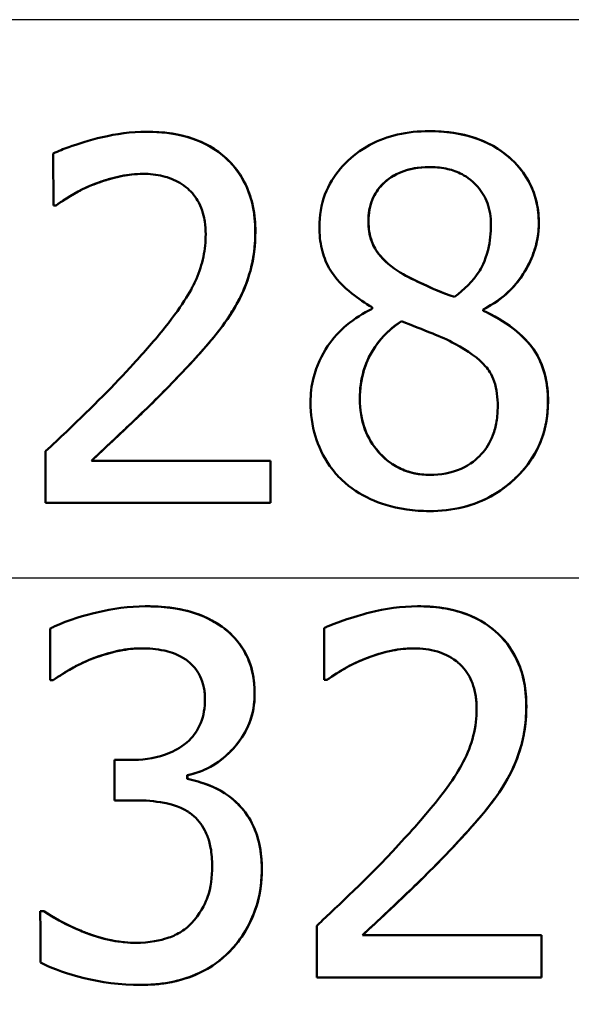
# Model space of a CAD drawing. Header units: millimetres. Extents: x 100 to 2000, y 93 to 2870.
# Tile 22 of 31: x 665.3 to 669.09, y 1495.41 to 1502.19. Entities that reach past the tile are written whole.
import ezdxf

# ---------------------------------------------------------------- set-up
doc = ezdxf.new("R2010")
doc.units = ezdxf.units.MM
doc.header["$LTSCALE"] = 10
for name, color, linetype, lineweight in [('Dimensions(ISO)', 7, 'Continuous', 25), ('Visible Edges(ISO)', 7, 'Continuous', 50), ('Visible Tangent Edges(ISO)', 7, 'Continuous', 25)]:
    doc.layers.add(name, color=color, linetype=linetype, lineweight=lineweight)
doc.styles.add('Text_3.5mm', font='arial.ttf', dxfattribs={"width": 0.9})
doc.dimstyles.new('KS-STANDARD', dxfattribs={"dimscale": 10, "dimtxt": 3.5, "dimasz": 2.5, "dimexe": 3.175, "dimexo": 0, "dimgap": 0.8, "dimtad": 1, "dimdec": 1, "dimrnd": 1e-08, "dimtxsty": 'Text_3.5mm', "dimcen": 0.09, "dimdle": 10, "dimclrd": 7, "dimclre": 7, "dimclrt": 7, "dimadec": 0, "dimazin": 2, "dimtfac": 0.714286, "dimtdec": 4, "dimtmove": 0, "dimatfit": 3, "dimfxl": 1, "dimtolj": 1, "dimlwd": 25, "dimlwe": 25, "dimarcsym": 0})

# ---------------------------------------------------------------- blocks, each defined once
blk = doc.blocks.new('*D7')
at = {"layer": 'Defpoints', "color": 0, "linetype": 'Continuous', "transparency": 16777216}
for p in [(1000.5241, 1726.8436), (1080.5241, 1726.8436), (588.9241, 1417.6514)]:
    blk.add_point(p, dxfattribs=at)
at = {"layer": 'Dimensions(ISO)', "color": 7, "linetype": 'Continuous', "lineweight": 25, "transparency": 16777216}
for p, q in [((1000.5241, 1726.8436), (1112.2741, 1726.8436)), ((1080.5241, 1442.6514), (1080.5241, 1701.8436)), ((588.9241, 1417.6514), (1112.2741, 1417.6514))]:
    blk.add_line(p, q, dxfattribs=at)
at = {"layer": 'Dimensions(ISO)', "color": 7, "linetype": 'Continuous', "transparency": 16777216}
for points in [[(1076.3575, 1701.8436), (1084.6908, 1701.8436), (1080.5241, 1726.8436)], [(1076.3575, 1442.6514), (1084.6908, 1442.6514), (1080.5241, 1417.6514)]]:
    blk.add_solid(points, dxfattribs=at)
at = {"layer": 'Dimensions(ISO)', "color": 7, "linetype": 'Continuous', "lineweight": 25, "transparency": 16777216, "insert": (1054.6421, 1519.3197), "char_height": 35, "attachment_point": 4, "rotation": 90, "style": 'Text_3.5mm'}
blk.add_mtext('\\A1;309', dxfattribs=at)

msp = doc.modelspace()

# ---------------------------------------------------------------- linework, layer by layer
at = {"layer": 'Visible Edges(ISO)'}
for p, q in [((666.1717, 1501.4156), (666.1723, 1501.4156)), ((668.1133, 1501.4196), (668.1139, 1501.4196)), ((665.5306, 1501.2657), (665.5307, 1500.9091)), ((665.5489, 1500.9091), (665.5307, 1500.9091)), ((665.5489, 1500.9091), (665.5496, 1500.9091)), ((667.7217, 1500.2081), (667.7217, 1500.198)), ((668.4846, 1500.1838), (668.4846, 1500.1939)), ((668.4846, 1500.1939), (668.4853, 1500.1939)), ((668.4846, 1500.1838), (668.4853, 1500.1838)), ((668.4853, 1500.1939), (668.4853, 1500.1838)), ((665.478, 1499.2174), (665.478, 1498.8629)), ((665.7924, 1499.1526), (667.0218, 1499.1526)), ((667.0218, 1498.8629), (667.0218, 1499.1526)), ((667.0218, 1499.1526), (667.0224, 1499.1526)), ((667.0224, 1499.1526), (667.0225, 1498.8629)), ((667.0218, 1498.8629), (665.478, 1498.8629)), ((667.0218, 1498.8629), (667.0225, 1498.8629)), ((668.1133, 1498.8062), (668.114, 1498.8062)), ((666.1626, 1498.1514), (666.1633, 1498.1514)), ((668.0332, 1498.1514), (668.0338, 1498.1514)), ((665.7772, 1497.7827), (665.7779, 1497.7827)), ((665.5298, 1497.6429), (665.5095, 1497.6429)), ((665.5298, 1497.6429), (665.5304, 1497.6429)), ((667.4104, 1497.6449), (667.3921, 1497.6449)), ((667.4104, 1497.6449), (667.4111, 1497.6449)), ((665.9519, 1497.0939), (666.0635, 1497.0939)), ((666.451, 1496.9885), (666.4517, 1496.9885)), ((666.451, 1496.9642), (666.4517, 1496.9642)), ((666.094, 1496.8163), (665.952, 1496.8163)), ((665.4413, 1496.0546), (665.4657, 1496.0546)), ((665.4657, 1496.0546), (665.4664, 1496.0546)), ((667.6548, 1495.8884), (668.8844, 1495.8884)), ((668.8844, 1495.8884), (668.8851, 1495.8884)), ((668.8847, 1495.5987), (667.3406, 1495.5987)), ((668.8847, 1495.5987), (668.8854, 1495.5987)), ((666.1254, 1495.5461), (666.1261, 1495.5461))]:
    msp.add_line(p, q, dxfattribs=at)
for points, knots in [([(666.1717, 1501.4156), (665.9573, 1501.4156), (665.7545, 1501.3521), (665.6019, 1501.2972), (665.5647, 1501.2823), (665.5306, 1501.2657)], [-0.05247142, -0.05247142, -0.05247142, -0.05247142, -0.0121494, -0.0121494, 0, 0, 0, 0]), ([(666.9183, 1500.7288), (666.9183, 1500.7912), (666.9125, 1500.8535), (666.8862, 1500.9702), (666.867, 1501.0236), (666.797, 1501.156), (666.741, 1501.2146), (666.6199, 1501.315), (666.5369, 1501.3552), (666.3589, 1501.4058), (666.2646, 1501.4156), (666.1717, 1501.4156)], [-0.1058257, -0.1058257, -0.1058257, -0.1058257, -0.092733, -0.092733, -0.0805766, -0.0805766, -0.0605252, -0.0605252, -0.0304683, -0.0304683, 0, 0, 0, 0]), ([(666.1723, 1501.4156), (666.2826, 1501.4156), (666.395, 1501.4019), (666.608, 1501.325), (666.6782, 1501.2706), (666.7774, 1501.1772), (666.8226, 1501.116), (666.8767, 1500.9989), (666.8921, 1500.9507), (666.914, 1500.8443), (666.9189, 1500.7866), (666.9189, 1500.7288)], [0, 0, 0, 0, 0.0361779, 0.0361779, 0.0738718, 0.0738718, 0.121377, 0.121377, 0.1518091, 0.1518091, 0.1860228, 0.1860228, 0.1860228, 0.1860228]), ([(668.1133, 1501.4196), (668.0402, 1501.4196), (667.9668, 1501.4127), (667.8295, 1501.3808), (667.766, 1501.3578), (667.6007, 1501.2684), (667.5353, 1501.1993), (667.4589, 1501.1106), (667.4223, 1501.0513), (667.3705, 1500.913), (667.3585, 1500.8382), (667.3585, 1500.7612)], [-0.07784759, -0.07784759, -0.07784759, -0.07784759, -0.06842149, -0.06842149, -0.05982318, -0.05982318, -0.04484958, -0.04484958, -0.02309886, -0.02309886, 0, 0, 0, 0]), ([(668.8661, 1500.7835), (668.866, 1500.8355), (668.8607, 1500.887), (668.8371, 1500.9856), (668.8198, 1501.0312), (668.7486, 1501.1627), (668.6855, 1501.2209), (668.5662, 1501.3185), (668.4759, 1501.3613), (668.293, 1501.4104), (668.2027, 1501.4196), (668.1133, 1501.4196)], [-0.09594154, -0.09594154, -0.09594154, -0.09594154, -0.08770092, -0.08770092, -0.0797599, -0.0797599, -0.06325866, -0.06325866, -0.02995389, -0.02995389, 0, 0, 0, 0]), ([(668.1139, 1501.4196), (668.2218, 1501.4196), (668.3311, 1501.4062), (668.543, 1501.3331), (668.6208, 1501.279), (668.7322, 1501.1756), (668.7775, 1501.1173), (668.8287, 1501.0097), (668.8426, 1500.9688), (668.8622, 1500.8792), (668.8667, 1500.8316), (668.8667, 1500.7835)], [0, 0, 0, 0, 0.0361706, 0.0361706, 0.0747065, 0.0747065, 0.1102177, 0.1102177, 0.1303239, 0.1303239, 0.1521756, 0.1521756, 0.1521756, 0.1521756]), ([(665.7923, 1501.0469), (665.8365, 1501.0652), (665.8816, 1501.0806), (665.987, 1501.1099), (666.0314, 1501.1176), (666.0951, 1501.1244), (666.1212, 1501.1259), (666.1473, 1501.1259)], [-0.03049199, -0.03049199, -0.03049199, -0.03049199, -0.02097219, -0.02097219, -0.00856402, -0.00856402, 0, 0, 0, 0]), ([(666.1473, 1501.1259), (666.0963, 1501.1258), (666.0457, 1501.1203), (665.9488, 1501.1002), (665.8745, 1501.0806), (665.793, 1501.0469)], [0.00007245, 0.00007245, 0.00007245, 0.00007245, 0.01680627, 0.01680627, 0.03238192, 0.03238192, 0.03238192, 0.03238192]), ([(666.1473, 1501.1259), (666.1931, 1501.1259), (666.2389, 1501.1213), (666.3237, 1501.1005), (666.3627, 1501.0854), (666.4183, 1501.0524), (666.4365, 1501.0394), (666.4537, 1501.0246)], [-0.03591287, -0.03591287, -0.03591287, -0.03591287, -0.02081583, -0.02081583, -0.00719289, -0.00719289, 0, 0, 0, 0]), ([(667.6953, 1500.7997), (667.6953, 1500.8252), (667.6972, 1500.8507), (667.7057, 1500.8992), (667.7118, 1500.922), (667.7355, 1500.9826), (667.757, 1501.0164), (667.8115, 1501.0749), (667.8525, 1501.1084), (667.973, 1501.1618), (668.0424, 1501.1725), (668.1112, 1501.1725)], [-0.08708759, -0.08708759, -0.08708759, -0.08708759, -0.07485761, -0.07485761, -0.06339213, -0.06339213, -0.04321848, -0.04321848, -0.02306583, -0.02306583, 0, 0, 0, 0]), ([(668.1112, 1501.1725), (668.0449, 1501.1724), (667.978, 1501.1624), (667.85, 1501.1082), (667.8095, 1501.071), (667.7621, 1501.0223), (667.7398, 1500.9891), (667.7144, 1500.9282), (667.7076, 1500.9047), (667.6981, 1500.8538), (667.696, 1500.8268), (667.696, 1500.7997)], [0.0000756, 0.0000756, 0.0000756, 0.0000756, 0.0223124, 0.0223124, 0.0458015, 0.0458015, 0.0793438, 0.0793438, 0.0991219, 0.0991219, 0.1206606, 0.1206606, 0.1206606, 0.1206606]), ([(668.1112, 1501.1725), (668.1501, 1501.1725), (668.1892, 1501.1693), (668.2614, 1501.1548), (668.2947, 1501.1444), (668.3579, 1501.1142), (668.4024, 1501.0876), (668.474, 1501.0047), (668.4969, 1500.9672), (668.5298, 1500.8784), (668.5373, 1500.8296), (668.5373, 1500.7794)], [-0.09441626, -0.09441626, -0.09441626, -0.09441626, -0.07080408, -0.07080408, -0.04974109, -0.04974109, -0.02890628, -0.02890628, -0.01504647, -0.01504647, 0, 0, 0, 0]), ([(665.5489, 1500.9091), (665.5771, 1500.9288), (665.6517, 1500.9808), (665.7513, 1501.0296), (665.7717, 1501.0386), (665.7923, 1501.0469)], [-0.03560935, -0.03560935, -0.03560935, -0.03560935, -0.00718593, -0.00718593, 0, 0, 0, 0]), ([(665.793, 1501.0469), (665.7515, 1501.0303), (665.7113, 1501.0106), (665.6421, 1500.97), (665.5882, 1500.9361), (665.5496, 1500.9091)], [0, 0, 0, 0, 0.01442126, 0.01442126, 0.02563672, 0.02563672, 0.02563672, 0.02563672]), ([(666.4537, 1501.0246), (666.4848, 1500.9978), (666.5099, 1500.9654), (666.5558, 1500.878), (666.5663, 1500.8302), (666.5756, 1500.7685), (666.5774, 1500.7395), (666.5774, 1500.7106)], [-0.02638412, -0.02638412, -0.02638412, -0.02638412, -0.01877665, -0.01877665, -0.00867799, -0.00867799, 0, 0, 0, 0]), ([(667.9347, 1500.435), (667.8784, 1500.4674), (667.8222, 1500.5083), (667.7484, 1500.5951), (667.7303, 1500.6284), (667.702, 1500.7049), (667.6953, 1500.7519), (667.6953, 1500.7997)], [-0.04016708, -0.04016708, -0.04016708, -0.04016708, -0.02487013, -0.02487013, -0.0143256, -0.0143256, 0, 0, 0, 0]), ([(667.696, 1500.7997), (667.696, 1500.7518), (667.7027, 1500.7046), (667.7313, 1500.6277), (667.7492, 1500.5954), (667.8216, 1500.5093), (667.8785, 1500.4678), (667.9354, 1500.435)], [0, 0, 0, 0, 0.01437707, 0.01437707, 0.02499845, 0.02499845, 0.04138189, 0.04138189, 0.04138189, 0.04138189]), ([(668.5373, 1500.7794), (668.5373, 1500.7201), (668.5314, 1500.6609), (668.4973, 1500.5216), (668.4675, 1500.4716), (668.4141, 1500.3875), (668.3539, 1500.3295), (668.2878, 1500.279)], [-0.03968028, -0.03968028, -0.03968028, -0.03968028, -0.03439255, -0.03439255, -0.02681683, -0.02681683, 0, 0, 0, 0]), ([(668.4846, 1500.1939), (668.5532, 1500.2286), (668.6174, 1500.2728), (668.6955, 1500.3519), (668.7525, 1500.4129), (668.8213, 1500.5544), (668.8379, 1500.5987), (668.8546, 1500.6672), (668.8588, 1500.6897), (668.8646, 1500.736), (668.8661, 1500.7597), (668.8661, 1500.7835)], [-0.1471896, -0.1471896, -0.1471896, -0.1471896, -0.0623243, -0.0623243, -0.0284324, -0.0284324, -0.0140247, -0.0140247, -0.007142, -0.007142, 0, 0, 0, 0]), ([(668.8667, 1500.7835), (668.8667, 1500.7161), (668.8549, 1500.6509), (668.8127, 1500.5296), (668.7772, 1500.4541), (668.6893, 1500.3423), (668.6525, 1500.306), (668.5724, 1500.2429), (668.5297, 1500.2164), (668.4853, 1500.1939)], [0, 0, 0, 0, 0.02022717, 0.02022717, 0.03903149, 0.03903149, 0.05007577, 0.05007577, 0.06101177, 0.06101177, 0.06101177, 0.06101177]), ([(666.5774, 1500.7106), (666.5774, 1500.6583), (666.5721, 1500.6066), (666.5506, 1500.5033), (666.5343, 1500.4529), (666.4831, 1500.3331), (666.4299, 1500.2352), (666.23, 1499.9847), (666.1548, 1499.8986), (666.0825, 1499.8191)], [-0.1883161, -0.1883161, -0.1883161, -0.1883161, -0.1444186, -0.1444186, -0.0994443, -0.0994443, -0.0335419, -0.0335419, 0, 0, 0, 0]), ([(666.7884, 1500.2284), (666.8076, 1500.2616), (666.8247, 1500.296), (666.859, 1500.3767), (666.8818, 1500.4389), (666.904, 1500.5452), (666.9091, 1500.5785), (666.9143, 1500.6297), (666.9157, 1500.6474), (666.9177, 1500.6863), (666.9183, 1500.7075), (666.9183, 1500.7288)], [-0.06223592, -0.06223592, -0.06223592, -0.06223592, -0.04438898, -0.04438898, -0.02181994, -0.02181994, -0.01168873, -0.01168873, -0.00637489, -0.00637489, 0, 0, 0, 0]), ([(666.9189, 1500.7288), (666.9189, 1500.6374), (666.9091, 1500.546), (666.8721, 1500.4129), (666.8457, 1500.3263), (666.7891, 1500.2284)], [0, 0, 0, 0, 0.02741822, 0.02741822, 0.04172249, 0.04172249, 0.04172249, 0.04172249]), ([(667.3585, 1500.7612), (667.3585, 1500.71), (667.3634, 1500.6587), (667.3857, 1500.5635), (667.4019, 1500.5204), (667.4677, 1500.4034), (667.5296, 1500.3453), (667.6253, 1500.2681), (667.6733, 1500.2363), (667.7217, 1500.2081)], [-0.06240016, -0.06240016, -0.06240016, -0.06240016, -0.05045474, -0.05045474, -0.03944516, -0.03944516, -0.0182653, -0.0182653, 0, 0, 0, 0]), ([(668.2878, 1500.279), (668.2026, 1500.3067), (668.1237, 1500.3429), (668.0484, 1500.3776), (667.9792, 1500.4102), (667.9347, 1500.435)], [-0.02811606, -0.02811606, -0.02811606, -0.02811606, -0.01664337, -0.01664337, 0, 0, 0, 0]), ([(667.9354, 1500.435), (667.9751, 1500.4128), (668.034, 1500.3848), (668.124, 1500.3429), (668.2035, 1500.3067), (668.288, 1500.2792)], [0, 0, 0, 0, 0.0148801, 0.0148801, 0.03353129, 0.03353129, 0.03353129, 0.03353129]), ([(666.4537, 1499.8009), (666.5522, 1499.9055), (666.6495, 1500.013), (666.7511, 1500.1646), (666.7704, 1500.196), (666.7884, 1500.2284)], [-0.05637346, -0.05637346, -0.05637346, -0.05637346, -0.01136091, -0.01136091, 0, 0, 0, 0]), ([(666.7891, 1500.2284), (666.7505, 1500.159), (666.7055, 1500.0935), (666.6216, 1499.9881), (666.5499, 1499.9023), (666.4544, 1499.8009)], [0, 0, 0, 0, 0.02438599, 0.02438599, 0.04194053, 0.04194053, 0.04194053, 0.04194053]), ([(667.7217, 1500.198), (667.6597, 1500.1676), (667.6001, 1500.1306), (667.4965, 1500.0435), (667.4525, 1499.9956), (667.3746, 1499.8799), (667.3388, 1499.8069), (667.3041, 1499.6671), (667.2977, 1499.6108), (667.2977, 1499.5538)], [-0.09370011, -0.09370011, -0.09370011, -0.09370011, -0.067436, -0.067436, -0.04346064, -0.04346064, -0.01712732, -0.01712732, 0, 0, 0, 0]), ([(668.929, 1499.5598), (668.929, 1499.625), (668.9223, 1499.6903), (668.8903, 1499.8098), (668.8673, 1499.8625), (668.8002, 1499.9629), (668.7423, 1500.027), (668.5988, 1500.1262), (668.542, 1500.1573), (668.4846, 1500.1838)], [-0.1248859, -0.1248859, -0.1248859, -0.1248859, -0.0894099, -0.0894099, -0.0569174, -0.0569174, -0.0209263, -0.0209263, 0, 0, 0, 0]), ([(668.4853, 1500.1838), (668.5567, 1500.1508), (668.6275, 1500.1106), (668.7449, 1500.0196), (668.8033, 1499.9643), (668.8761, 1499.8458), (668.897, 1499.7927), (668.9241, 1499.6786), (668.9297, 1499.6192), (668.9297, 1499.5598)], [0, 0, 0, 0, 0.02606205, 0.02606205, 0.04819963, 0.04819963, 0.06345256, 0.06345256, 0.07881893, 0.07881893, 0.07881893, 0.07881893]), ([(667.6365, 1499.5781), (667.6365, 1499.6434), (667.6445, 1499.7079), (667.6739, 1499.8081), (667.6957, 1499.8692), (667.7903, 1500.0087), (667.8525, 1500.0666), (667.9226, 1500.1129)], [-0.09343777, -0.09343777, -0.09343777, -0.09343777, -0.0522832, -0.0522832, -0.02718995, -0.02718995, 0, 0, 0, 0]), ([(667.923, 1500.1127), (667.8644, 1500.074), (667.811, 1500.0269), (667.7272, 1499.9197), (667.6895, 1499.8561), (667.6457, 1499.7122), (667.6372, 1499.6456), (667.6372, 1499.5781)], [0.00003326, 0.00003326, 0.00003326, 0.00003326, 0.02279658, 0.02279658, 0.04255955, 0.04255955, 0.05842569, 0.05842569, 0.05842569, 0.05842569]), ([(667.9226, 1500.1129), (667.9942, 1500.0838), (668.0659, 1500.055), (668.1859, 1500.0078), (668.2439, 1499.9831), (668.2898, 1499.9569)], [-0.04308107, -0.04308107, -0.04308107, -0.04308107, -0.01732078, -0.01732078, 0, 0, 0, 0]), ([(668.2898, 1499.9569), (668.3801, 1499.9081), (668.4541, 1499.8562), (668.5194, 1499.7802), (668.5421, 1499.7486), (668.5776, 1499.6446), (668.584, 1499.5852), (668.584, 1499.5274)], [-0.07478976, -0.07478976, -0.07478976, -0.07478976, -0.03342503, -0.03342503, -0.01733596, -0.01733596, 0, 0, 0, 0]), ([(666.0825, 1499.8191), (665.9463, 1499.6695), (665.8075, 1499.5308), (665.5731, 1499.3071), (665.5256, 1499.2621), (665.478, 1499.2174)], [-0.1015489, -0.1015489, -0.1015489, -0.1015489, -0.0204715, -0.0204715, 0, 0, 0, 0]), ([(665.7924, 1499.1526), (665.8647, 1499.2198), (665.9471, 1499.2975), (666.1016, 1499.4441), (666.2099, 1499.5472), (666.3582, 1499.6988), (666.4065, 1499.7495), (666.4537, 1499.8009)], [-0.1077634, -0.1077634, -0.1077634, -0.1077634, -0.0665303, -0.0665303, -0.0218517, -0.0218517, 0, 0, 0, 0]), ([(666.4544, 1499.8009), (666.3711, 1499.7103), (666.2844, 1499.6215), (666.1575, 1499.497), (666.1382, 1499.4784), (665.988, 1499.3356), (665.883, 1499.2362), (665.793, 1499.1526)], [0, 0, 0, 0, 0.03853397, 0.03853397, 0.05584149, 0.05584149, 0.08611001, 0.08611001, 0.08611001, 0.08611001]), ([(668.1174, 1499.0554), (668.048, 1499.0554), (667.9799, 1499.0678), (667.8438, 1499.1314), (667.7949, 1499.1788), (667.7252, 1499.2577), (667.6936, 1499.3094), (667.6469, 1499.4349), (667.6365, 1499.5058), (667.6365, 1499.5781)], [-0.0675529, -0.0675529, -0.0675529, -0.0675529, -0.05496348, -0.05496348, -0.04078328, -0.04078328, -0.02168935, -0.02168935, 0, 0, 0, 0]), ([(667.6372, 1499.5781), (667.6372, 1499.5054), (667.6477, 1499.4341), (667.6939, 1499.3109), (667.7238, 1499.2612), (667.795, 1499.1785), (667.8424, 1499.1347), (667.9389, 1499.0864), (667.9732, 1499.0745), (668.0444, 1499.0589), (668.0809, 1499.0554), (668.1174, 1499.0554)], [0, 0, 0, 0, 0.02181256, 0.02181256, 0.04009478, 0.04009478, 0.05623849, 0.05623849, 0.06460214, 0.06460214, 0.07306844, 0.07306844, 0.07306844, 0.07306844]), ([(668.1133, 1498.8062), (668.1915, 1498.8062), (668.2695, 1498.8143), (668.4165, 1498.8509), (668.4846, 1498.8776), (668.6506, 1498.9728), (668.7243, 1499.0457), (668.8216, 1499.165), (668.8615, 1499.234), (668.902, 1499.3497), (668.9119, 1499.3888), (668.9257, 1499.4722), (668.929, 1499.5159), (668.929, 1499.5598)], [-0.1048745, -0.1048745, -0.1048745, -0.1048745, -0.0888232, -0.0888232, -0.0738936, -0.0738936, -0.0504035, -0.0504035, -0.0254312, -0.0254312, -0.0131709, -0.0131709, 0, 0, 0, 0]), ([(668.9297, 1499.5598), (668.9297, 1499.4702), (668.916, 1499.3831), (668.8579, 1499.2263), (668.8188, 1499.1604), (668.7244, 1499.0454), (668.6549, 1498.9773), (668.4938, 1498.881), (668.4217, 1498.852), (668.2702, 1498.8143), (668.1922, 1498.8062), (668.114, 1498.8062)], [0, 0, 0, 0, 0.0269002, 0.0269002, 0.0508982, 0.0508982, 0.0737838, 0.0737838, 0.0905092, 0.0905092, 0.1074099, 0.1074099, 0.1074099, 0.1074099]), ([(667.2977, 1499.5538), (667.2977, 1499.4738), (667.3085, 1499.3957), (667.3511, 1499.2552), (667.3821, 1499.1837), (667.4559, 1499.0806), (667.4831, 1499.0494), (667.5128, 1499.0209)], [-0.07051959, -0.07051959, -0.07051959, -0.07051959, -0.03957169, -0.03957169, -0.01307858, -0.01307858, 0, 0, 0, 0]), ([(668.584, 1499.5274), (668.584, 1499.492), (668.5815, 1499.4565), (668.5703, 1499.3894), (668.5621, 1499.358), (668.5317, 1499.2781), (668.5048, 1499.2344), (668.4406, 1499.1642), (668.3965, 1499.1258), (668.2645, 1499.0669), (668.1908, 1499.0554), (668.1174, 1499.0554)], [-0.1084796, -0.1084796, -0.1084796, -0.1084796, -0.0908353, -0.0908353, -0.074534, -0.074534, -0.0476394, -0.0476394, -0.0245881, -0.0245881, 0, 0, 0, 0]), ([(667.5128, 1499.0209), (667.5716, 1498.9644), (667.6384, 1498.9208), (667.7665, 1498.862), (667.8479, 1498.8318), (668.011, 1498.8093), (668.0622, 1498.8062), (668.1133, 1498.8062)], [-0.1032817, -0.1032817, -0.1032817, -0.1032817, -0.0549772, -0.0549772, -0.0171219, -0.0171219, 0, 0, 0, 0]), ([(666.1626, 1498.1514), (666.0509, 1498.1514), (665.9388, 1498.1357), (665.7532, 1498.0911), (665.6346, 1498.0586), (665.5277, 1498.007), (665.5185, 1498.0023), (665.5094, 1497.9974)], [-0.08801735, -0.08801735, -0.08801735, -0.08801735, -0.03791609, -0.03791609, -0.00326889, -0.00326889, 0, 0, 0, 0]), ([(666.6901, 1498.0096), (666.6238, 1498.0563), (666.5518, 1498.0901), (666.4202, 1498.1288), (666.3339, 1498.1476), (666.1899, 1498.1512), (666.1763, 1498.1514), (666.1626, 1498.1514)], [-0.106868, -0.106868, -0.106868, -0.106868, -0.0472693, -0.0472693, -0.0044777, -0.0044777, 0, 0, 0, 0]), ([(666.1633, 1498.1514), (666.2369, 1498.1514), (666.3124, 1498.1466), (666.4411, 1498.1238), (666.4942, 1498.1092), (666.5974, 1498.0675), (666.6455, 1498.0415), (666.6907, 1498.0096)], [0, 0, 0, 0, 0.02416393, 0.02416393, 0.04293737, 0.04293737, 0.06105215, 0.06105215, 0.06105215, 0.06105215]), ([(668.0332, 1498.1514), (667.923, 1498.1514), (667.8126, 1498.1351), (667.6644, 1498.0977), (667.5273, 1498.0621), (667.4102, 1498.0102), (667.4011, 1498.0059), (667.392, 1498.0015)], [-0.1454244, -0.1454244, -0.1454244, -0.1454244, -0.0416476, -0.0416476, -0.0032557, -0.0032557, 0, 0, 0, 0]), ([(668.78, 1497.4646), (668.78, 1497.4779), (668.7797, 1497.4911), (668.7764, 1497.5723), (668.7662, 1497.6391), (668.7239, 1497.7749), (668.6904, 1497.8395), (668.6043, 1497.9495), (668.5423, 1498.0112), (668.3479, 1498.1148), (668.2343, 1498.1402), (668.0916, 1498.1505), (668.0623, 1498.1514), (668.0332, 1498.1514)], [-0.1601083, -0.1601083, -0.1601083, -0.1601083, -0.1536242, -0.1536242, -0.1202531, -0.1202531, -0.0825992, -0.0825992, -0.0479598, -0.0479598, -0.0097675, -0.0097675, 0, 0, 0, 0]), ([(668.0338, 1498.1514), (668.144, 1498.1514), (668.2562, 1498.1377), (668.4679, 1498.0616), (668.5402, 1498.0071), (668.6458, 1497.9054), (668.6915, 1497.8409), (668.7429, 1497.7214), (668.7567, 1497.6752), (668.7762, 1497.574), (668.7807, 1497.5194), (668.7807, 1497.4646)], [0, 0, 0, 0, 0.0368949, 0.0368949, 0.075063, 0.075063, 0.1196425, 0.1196425, 0.1456117, 0.1456117, 0.1744481, 0.1744481, 0.1744481, 0.1744481]), ([(666.9133, 1497.5477), (666.9133, 1497.5586), (666.9131, 1497.5694), (666.911, 1497.6205), (666.9062, 1497.6605), (666.8845, 1497.7567), (666.8658, 1497.799), (666.816, 1497.8927), (666.7706, 1497.9456), (666.7078, 1497.9965), (666.699, 1498.0032), (666.6901, 1498.0096)], [-0.04569538, -0.04569538, -0.04569538, -0.04569538, -0.04375634, -0.04375634, -0.03657083, -0.03657083, -0.0259822, -0.0259822, -0.0035504, -0.0035504, 0, 0, 0, 0]), ([(666.6907, 1498.0096), (666.7435, 1497.9716), (666.7897, 1497.9254), (666.863, 1497.814), (666.8812, 1497.7624), (666.9073, 1497.6692), (666.914, 1497.6086), (666.914, 1497.5477)], [0, 0, 0, 0, 0.0210101, 0.0210101, 0.04182846, 0.04182846, 0.07585134, 0.07585134, 0.07585134, 0.07585134]), ([(665.7772, 1497.7827), (665.9614, 1497.8554), (666.0881, 1497.8606), (666.1215, 1497.8616), (666.1289, 1497.8617), (666.1363, 1497.8617)], [-0.01093385, -0.01093385, -0.01093385, -0.01093385, -0.00242905, -0.00242905, 0, 0, 0, 0]), ([(666.1363, 1497.8617), (666.0852, 1497.8617), (666.0344, 1497.8564), (665.9337, 1497.8355), (665.8593, 1497.8148), (665.7779, 1497.7827)], [0.00007257, 0.00007257, 0.00007257, 0.00007257, 0.01683468, 0.01683468, 0.0335202, 0.0335202, 0.0335202, 0.0335202]), ([(666.1363, 1497.8617), (666.1883, 1497.8617), (666.2403, 1497.8571), (666.321, 1497.8403), (666.3708, 1497.8278), (666.4302, 1497.7916), (666.4354, 1497.7882), (666.4406, 1497.7847)], [-0.05775637, -0.05775637, -0.05775637, -0.05775637, -0.02265302, -0.02265302, -0.00201425, -0.00201425, 0, 0, 0, 0]), ([(667.6538, 1497.7827), (667.7475, 1497.8215), (667.8617, 1497.8574), (667.9936, 1497.8616), (668.0012, 1497.8617), (668.0089, 1497.8617)], [-0.04412355, -0.04412355, -0.04412355, -0.04412355, -0.00255028, -0.00255028, 0, 0, 0, 0]), ([(668.0089, 1497.8617), (667.959, 1497.8617), (667.9093, 1497.8564), (667.8103, 1497.8363), (667.7352, 1497.8161), (667.6545, 1497.7827)], [0.00007562, 0.00007562, 0.00007562, 0.00007562, 0.01678922, 0.01678922, 0.0335544, 0.0335544, 0.0335544, 0.0335544]), ([(668.0089, 1497.8617), (668.0631, 1497.8617), (668.1174, 1497.8553), (668.209, 1497.8275), (668.255, 1497.8077), (668.305, 1497.769), (668.3102, 1497.7648), (668.3153, 1497.7604)], [-0.04500407, -0.04500407, -0.04500407, -0.04500407, -0.02074661, -0.02074661, -0.00218173, -0.00218173, 0, 0, 0, 0]), ([(665.5298, 1497.6429), (665.6025, 1497.6934), (665.6785, 1497.7393), (665.7643, 1497.7772), (665.7708, 1497.78), (665.7772, 1497.7827)], [-0.02998523, -0.02998523, -0.02998523, -0.02998523, -0.0022392, -0.0022392, 0, 0, 0, 0]), ([(665.7779, 1497.7827), (665.736, 1497.7649), (665.6932, 1497.7445), (665.6212, 1497.703), (665.5721, 1497.6719), (665.5304, 1497.6429)], [0, 0, 0, 0, 0.01455149, 0.01455149, 0.02625758, 0.02625758, 0.02625758, 0.02625758]), ([(666.4406, 1497.7847), (666.4456, 1497.7813), (666.4504, 1497.7777), (666.488, 1497.7482), (666.5144, 1497.7159), (666.5413, 1497.6666), (666.5525, 1497.6445), (666.5643, 1497.5985), (666.5668, 1497.5854), (666.5698, 1497.5638), (666.5707, 1497.5555), (666.5721, 1497.5359), (666.5725, 1497.5246), (666.5725, 1497.5132)], [-0.06018099, -0.06018099, -0.06018099, -0.06018099, -0.05514115, -0.05514115, -0.02046915, -0.02046915, -0.01001795, -0.01001795, -0.00595336, -0.00595336, -0.00341176, -0.00341176, 0, 0, 0, 0]), ([(667.4104, 1497.6449), (667.4424, 1497.6673), (667.5338, 1497.7319), (667.6419, 1497.7778), (667.6478, 1497.7803), (667.6538, 1497.7827)], [-0.03815383, -0.03815383, -0.03815383, -0.03815383, -0.00209901, -0.00209901, 0, 0, 0, 0]), ([(667.6545, 1497.7827), (667.6135, 1497.7663), (667.5735, 1497.7468), (667.5034, 1497.7058), (667.4495, 1497.6718), (667.4111, 1497.6449)], [0, 0, 0, 0, 0.01440247, 0.01440247, 0.02604846, 0.02604846, 0.02604846, 0.02604846]), ([(668.3153, 1497.7604), (668.3197, 1497.7566), (668.324, 1497.7527), (668.3608, 1497.7172), (668.386, 1497.6792), (668.412, 1497.6182), (668.4206, 1497.5946), (668.4305, 1497.5491), (668.4328, 1497.535), (668.4358, 1497.5117), (668.4367, 1497.5025), (668.4386, 1497.4778), (668.4391, 1497.4621), (668.4391, 1497.4464)], [-0.04945125, -0.04945125, -0.04945125, -0.04945125, -0.04629718, -0.04629718, -0.02177236, -0.02177236, -0.01188062, -0.01188062, -0.00752798, -0.00752798, -0.00473558, -0.00473558, 0, 0, 0, 0]), ([(666.451, 1496.9885), (666.5062, 1497.0003), (666.5596, 1497.0196), (666.6606, 1497.0756), (666.7063, 1497.1109), (666.782, 1497.1876), (666.8267, 1497.2394), (666.8894, 1497.3694), (666.9058, 1497.4318), (666.9127, 1497.5141), (666.9133, 1497.5309), (666.9133, 1497.5477)], [-0.106255, -0.106255, -0.106255, -0.106255, -0.077266, -0.077266, -0.0485344, -0.0485344, -0.0248042, -0.0248042, -0.0050653, -0.0050653, 0, 0, 0, 0]), ([(666.914, 1497.5477), (666.914, 1497.48), (666.9031, 1497.4139), (666.8566, 1497.2922), (666.8245, 1497.2399), (666.7467, 1497.1475), (666.6938, 1497.0966), (666.5708, 1497.0235), (666.5125, 1497.0014), (666.4517, 1496.9885)], [0, 0, 0, 0, 0.02040585, 0.02040585, 0.03915844, 0.03915844, 0.05731294, 0.05731294, 0.07202923, 0.07202923, 0.07202923, 0.07202923]), ([(666.5725, 1497.5132), (666.5725, 1497.4844), (666.5704, 1497.4554), (666.561, 1497.4006), (666.5541, 1497.3749), (666.5288, 1497.3106), (666.5069, 1497.2755), (666.4377, 1497.2001), (666.3893, 1497.1713), (666.2779, 1497.1169), (666.1968, 1497.1003), (666.0989, 1497.0944), (666.0812, 1497.0939), (666.0635, 1497.0939)], [-0.06577483, -0.06577483, -0.06577483, -0.06577483, -0.05967178, -0.05967178, -0.05405981, -0.05405981, -0.04509053, -0.04509053, -0.03203508, -0.03203508, -0.0058002, -0.0058002, 0, 0, 0, 0]), ([(668.6503, 1496.9642), (668.689, 1497.0312), (668.7189, 1497.1024), (668.7552, 1497.2253), (668.7757, 1497.3066), (668.7798, 1497.4392), (668.78, 1497.4519), (668.78, 1497.4646)], [-0.09590627, -0.09590627, -0.09590627, -0.09590627, -0.03996295, -0.03996295, -0.00384, -0.00384, 0, 0, 0, 0]), ([(668.7807, 1497.4646), (668.7807, 1497.3773), (668.7717, 1497.2892), (668.7363, 1497.155), (668.709, 1497.0646), (668.651, 1496.9642)], [0, 0, 0, 0, 0.02635048, 0.02635048, 0.04162899, 0.04162899, 0.04162899, 0.04162899]), ([(668.4391, 1497.4464), (668.4391, 1497.3839), (668.4315, 1497.3221), (668.4005, 1497.1983), (668.3771, 1497.1383), (668.3135, 1497.0153), (668.2377, 1496.8861), (667.9906, 1496.6061), (667.9676, 1496.5804), (667.9445, 1496.555)], [-0.2910675, -0.2910675, -0.2910675, -0.2910675, -0.2037163, -0.2037163, -0.1138141, -0.1138141, -0.0104727, -0.0104727, 0, 0, 0, 0]), ([(666.7879, 1496.8021), (666.7414, 1496.8461), (666.6895, 1496.8819), (666.6155, 1496.9138), (666.5486, 1496.9418), (666.464, 1496.9615), (666.4575, 1496.9629), (666.451, 1496.9642)], [-0.1264073, -0.1264073, -0.1264073, -0.1264073, -0.0288701, -0.0288701, -0.002199, -0.002199, 0, 0, 0, 0]), ([(666.4517, 1496.9642), (666.5008, 1496.9542), (666.5496, 1496.939), (666.645, 1496.9028), (666.713, 1496.8736), (666.7885, 1496.8021)], [0, 0, 0, 0, 0.01665673, 0.01665673, 0.03406219, 0.03406219, 0.03406219, 0.03406219]), ([(668.3158, 1496.5367), (668.3758, 1496.6005), (668.4339, 1496.6661), (668.5223, 1496.7727), (668.5793, 1496.8429), (668.6397, 1496.9453), (668.6451, 1496.9547), (668.6503, 1496.9642)], [-0.09225573, -0.09225573, -0.09225573, -0.09225573, -0.03590444, -0.03590444, -0.00327351, -0.00327351, 0, 0, 0, 0]), ([(668.651, 1496.9642), (668.61, 1496.8904), (668.5617, 1496.821), (668.4477, 1496.6804), (668.3831, 1496.6075), (668.3165, 1496.5367)], [0, 0, 0, 0, 0.02546354, 0.02546354, 0.05514375, 0.05514375, 0.05514375, 0.05514375]), ([(666.094, 1496.8163), (666.1604, 1496.8163), (666.227, 1496.8114), (666.3288, 1496.7926), (666.3912, 1496.7786), (666.4598, 1496.7352), (666.4657, 1496.7313), (666.4714, 1496.7272)], [-0.06968443, -0.06968443, -0.06968443, -0.06968443, -0.02702027, -0.02702027, -0.00234931, -0.00234931, 0, 0, 0, 0]), ([(666.9626, 1496.3402), (666.9626, 1496.3618), (666.962, 1496.3835), (666.9597, 1496.418), (666.9586, 1496.4311), (666.9506, 1496.503), (666.9377, 1496.5609), (666.9021, 1496.6457), (666.8698, 1496.7186), (666.8003, 1496.7903), (666.7942, 1496.7963), (666.7879, 1496.8021)], [-0.11272, -0.11272, -0.11272, -0.11272, -0.0944688, -0.0944688, -0.0833186, -0.0833186, -0.0328494, -0.0328494, -0.0028304, -0.0028304, 0, 0, 0, 0]), ([(666.7885, 1496.8021), (666.8324, 1496.7619), (666.8674, 1496.7131), (666.9252, 1496.6002), (666.9385, 1496.5517), (666.9583, 1496.4609), (666.9633, 1496.4002), (666.9633, 1496.3402)], [0, 0, 0, 0, 0.01968339, 0.01968339, 0.04085421, 0.04085421, 0.07744777, 0.07744777, 0.07744777, 0.07744777]), ([(666.4714, 1496.7272), (666.4752, 1496.7245), (666.479, 1496.7217), (666.5198, 1496.6897), (666.5492, 1496.653), (666.5868, 1496.5808), (666.5955, 1496.5553), (666.6052, 1496.5209), (666.6086, 1496.5058), (666.6133, 1496.4804), (666.6148, 1496.4701), (666.6188, 1496.439), (666.6204, 1496.4178), (666.6216, 1496.386), (666.6218, 1496.3753), (666.6218, 1496.3645)], [-0.03482628, -0.03482628, -0.03482628, -0.03482628, -0.03388011, -0.03388011, -0.02432913, -0.02432913, -0.01791105, -0.01791105, -0.01305594, -0.01305594, -0.00983221, -0.00983221, -0.00329494, -0.00329494, 0, 0, 0, 0]), ([(667.9445, 1496.555), (667.7227, 1496.3113), (667.5204, 1496.123), (667.3671, 1495.9785), (667.3537, 1495.9659), (667.3403, 1495.9533)], [-0.06400582, -0.06400582, -0.06400582, -0.06400582, -0.00558947, -0.00558947, 0, 0, 0, 0]), ([(667.6548, 1495.8884), (667.7457, 1495.9729), (667.8394, 1496.0617), (668.0359, 1496.2486), (668.1512, 1496.3605), (668.2887, 1496.5074), (668.3023, 1496.5221), (668.3158, 1496.5367)], [-0.1191595, -0.1191595, -0.1191595, -0.1191595, -0.0614218, -0.0614218, -0.0060872, -0.0060872, 0, 0, 0, 0]), ([(668.3165, 1496.5367), (668.2241, 1496.4362), (668.1274, 1496.3376), (667.9634, 1496.1782), (667.896, 1496.1147), (667.7655, 1495.9913), (667.7101, 1495.9392), (667.6555, 1495.8884)], [0, 0, 0, 0, 0.04165487, 0.04165487, 0.06972872, 0.06972872, 0.09159653, 0.09159653, 0.09159653, 0.09159653]), ([(666.6218, 1496.3645), (666.6218, 1496.2893), (666.6137, 1496.2144), (666.5793, 1496.1193), (666.5543, 1496.06), (666.4946, 1495.9875), (666.4894, 1495.9815), (666.4841, 1495.9756)], [-0.08140966, -0.08140966, -0.08140966, -0.08140966, -0.02826615, -0.02826615, -0.00239123, -0.00239123, 0, 0, 0, 0]), ([(666.7419, 1495.777), (666.8081, 1495.8457), (666.86, 1495.9241), (666.9247, 1496.0743), (666.9563, 1496.1688), (666.9624, 1496.3132), (666.9626, 1496.3267), (666.9626, 1496.3402)], [-0.1010544, -0.1010544, -0.1010544, -0.1010544, -0.0443596, -0.0443596, -0.0041573, -0.0041573, 0, 0, 0, 0]), ([(666.9633, 1496.3402), (666.9634, 1496.2544), (666.9521, 1496.1686), (666.9013, 1496.0076), (666.8697, 1495.9496), (666.8186, 1495.865), (666.7831, 1495.819), (666.7426, 1495.777)], [0, 0, 0, 0, 0.02647378, 0.02647378, 0.05094141, 0.05094141, 0.08658633, 0.08658633, 0.08658633, 0.08658633]), ([(666.1049, 1495.8358), (665.9886, 1495.8358), (665.877, 1495.8589), (665.7326, 1495.9129), (665.6002, 1495.9639), (665.4827, 1496.0425), (665.4741, 1496.0484), (665.4657, 1496.0546)], [-0.1700408, -0.1700408, -0.1700408, -0.1700408, -0.0474212, -0.0474212, -0.0034928, -0.0034928, 0, 0, 0, 0]), ([(665.4664, 1496.0546), (665.5305, 1496.0078), (665.6073, 1495.9683), (665.6962, 1495.929), (665.713, 1495.9219), (665.7998, 1495.8864), (665.933, 1495.8359), (666.1049, 1495.8358)], [0, 0, 0, 0, 0.02666047, 0.02666047, 0.03281067, 0.03281067, 0.05836306, 0.05836306, 0.05836306, 0.05836306]), ([(666.4841, 1495.9756), (666.4623, 1495.9519), (666.4381, 1495.9315), (666.3838, 1495.8965), (666.3543, 1495.8826), (666.2963, 1495.8627), (666.2243, 1495.8397), (666.1211, 1495.8359), (666.113, 1495.8358), (666.1049, 1495.8358)], [-0.1010435, -0.1010435, -0.1010435, -0.1010435, -0.0682192, -0.0682192, -0.0337756, -0.0337756, -0.0026612, -0.0026612, 0, 0, 0, 0]), ([(666.1254, 1495.5461), (666.1929, 1495.5461), (666.2616, 1495.5512), (666.39, 1495.5751), (666.4498, 1495.5923), (666.5834, 1495.6493), (666.6532, 1495.693), (666.7243, 1495.7592), (666.7332, 1495.768), (666.7419, 1495.777)], [-0.07139963, -0.07139963, -0.07139963, -0.07139963, -0.04923925, -0.04923925, -0.02941789, -0.02941789, -0.00378082, -0.00378082, 0, 0, 0, 0]), ([(666.7426, 1495.777), (666.6855, 1495.7178), (666.6205, 1495.6713), (666.4993, 1495.6111), (666.4329, 1495.5845), (666.2719, 1495.552), (666.1983, 1495.5461), (666.1261, 1495.5461)], [0, 0, 0, 0, 0.0248139, 0.0248139, 0.04203924, 0.04203924, 0.05615921, 0.05615921, 0.05615921, 0.05615921]), ([(665.4416, 1495.7), (665.5617, 1495.6401), (665.7964, 1495.5547), (666.0961, 1495.5463), (666.1107, 1495.5461), (666.1254, 1495.5461)], [-0.09874132, -0.09874132, -0.09874132, -0.09874132, -0.00482538, -0.00482538, 0, 0, 0, 0])]:
    msp.add_open_spline(points, degree=3, knots=knots, dxfattribs=at)
for points in [[(667.392, 1498.0015), (667.3921, 1497.8839), (667.3921, 1497.7648), (667.3921, 1497.6449)], [(665.5094, 1497.9974), (665.5094, 1497.8805), (665.5095, 1497.7621), (665.5095, 1497.6429)], [(665.9519, 1497.0939), (665.9519, 1497.0014), (665.952, 1496.9088), (665.952, 1496.8163)], [(666.451, 1496.9642), (666.451, 1496.9723), (666.451, 1496.9804), (666.451, 1496.9885)], [(666.4517, 1496.9885), (666.4517, 1496.9804), (666.4517, 1496.9723), (666.4517, 1496.9642)], [(665.4413, 1496.0546), (665.4414, 1495.9352), (665.4415, 1495.8169), (665.4416, 1495.7)], [(667.3403, 1495.9533), (667.3404, 1495.8338), (667.3405, 1495.7154), (667.3406, 1495.5987)], [(668.8847, 1495.5987), (668.8846, 1495.6943), (668.8845, 1495.7909), (668.8844, 1495.8884)], [(668.8851, 1495.8884), (668.8852, 1495.7908), (668.8853, 1495.6942), (668.8854, 1495.5987)]]:
    msp.add_open_spline(points, degree=3, dxfattribs=at)
at = {"layer": 'Visible Tangent Edges(ISO)'}
for p, q in [((694.3678, 1502.1863), (650.1541, 1502.1863)), ((665.7923, 1501.0469), (665.793, 1501.0469)), ((667.6953, 1500.7997), (667.696, 1500.7997)), ((668.8661, 1500.7835), (668.8667, 1500.7835)), ((666.9183, 1500.7288), (666.9189, 1500.7288)), ((667.9347, 1500.435), (667.9354, 1500.435)), ((666.7884, 1500.2284), (666.7891, 1500.2284)), ((666.4537, 1499.8009), (666.4544, 1499.8009)), ((667.6365, 1499.5781), (667.6372, 1499.5781)), ((668.929, 1499.5598), (668.9297, 1499.5598)), ((694.3343, 1498.345), (650.1545, 1498.345)), ((666.6901, 1498.0096), (666.6907, 1498.0096)), ((667.6538, 1497.7827), (667.6545, 1497.7827)), ((666.9133, 1497.5477), (666.914, 1497.5477)), ((668.78, 1497.4646), (668.7807, 1497.4646)), ((668.6503, 1496.9642), (668.651, 1496.9642)), ((666.7879, 1496.8021), (666.7885, 1496.8021)), ((668.3158, 1496.5367), (668.3165, 1496.5367)), ((666.9626, 1496.3402), (666.9633, 1496.3402)), ((666.7419, 1495.777), (666.7426, 1495.777))]:
    msp.add_line(p, q, dxfattribs=at)

# ---------------------------------------------------------------- dimensions: what is measured, and where the dimension line sits
at = {"layer": 'Dimensions(ISO)', "color": 7, "linetype": 'Continuous', "lineweight": 25}
dim = msp.add_linear_dim(base=(1080.5241, 1726.8436), p1=(588.9241, 1417.6514), p2=(1000.5241, 1726.8436), angle=90, dimstyle='KS-STANDARD', override={"dimgap": 0.8, "dimdec": 0, "dimtol": 0, "dimlim": 0, "dimtp": 0, "dimtm": 0, "dimtdec": 4, "dimtofl": 0, "dimatfit": 1}, dxfattribs=at)
dim.commit()
dim.dimension.update_dxf_attribs({"geometry": '*D7', "text_midpoint": (1080.5241, 1554.1395), "dimtype": 160})

doc.saveas('drawing.dxf')
